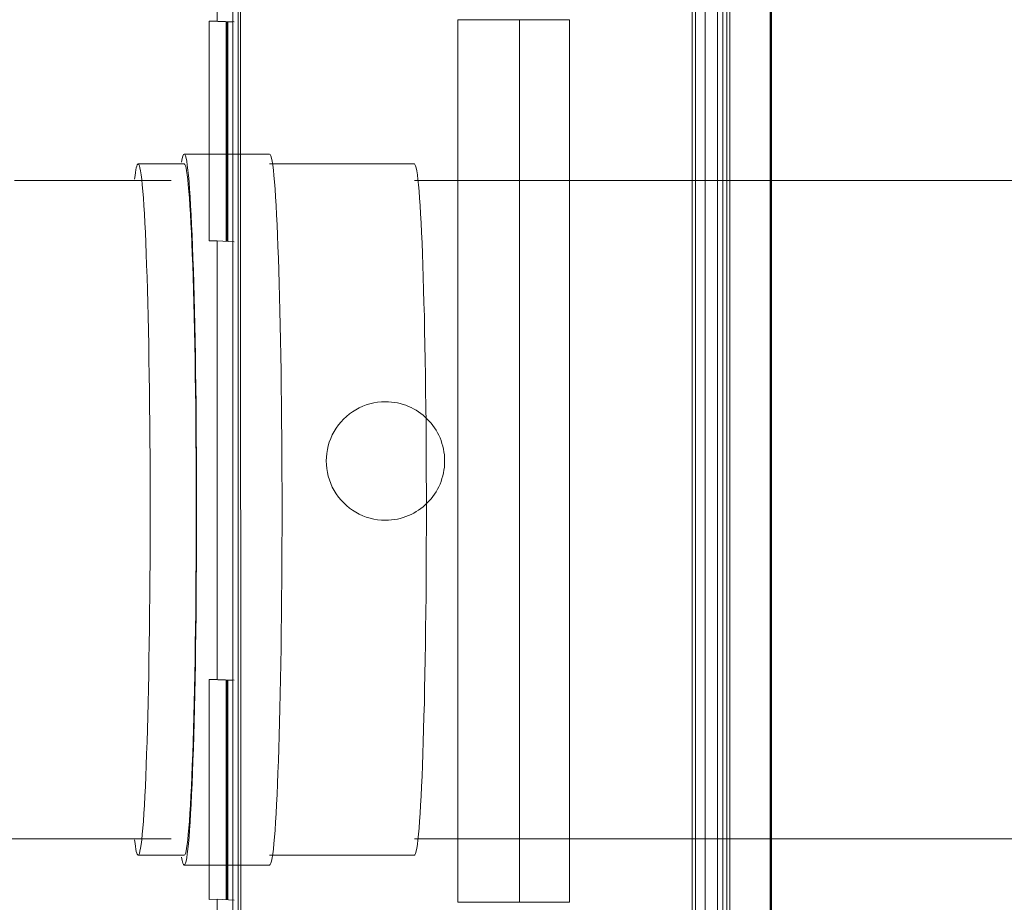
# Model space of a CAD drawing. Header units: millimetres. Extents: x 25873 to 52219, y 4748 to 39565.
# Tile 124 of 133: x 40189 to 40339, y 36828 to 36962. Entities that reach past the tile are written whole.
import ezdxf

# ---------------------------------------------------------------- set-up
doc = ezdxf.new("R2010")
doc.units = ezdxf.units.MM
doc.linetypes.add('ADSK_Скрыто', pattern=[300, 150, -150])
for name, color, linetype, lineweight in [('A-DETL-____-HDLN', 90, 'ADSK_Скрыто', 9), ('A-WALL-____-MCUT', 113, 'Continuous', 50), ('A-WALL-____-OTLN', 113, 'Continuous', 20), ('G-XREF-____-OTLN', 8, 'Continuous', 9), ('I-FURN-____-MCUT', 30, 'Continuous', 9), ('I-FURN-____-OTLN', 30, 'Continuous', 20), ('M-EQPM-____-OTLN', 50, 'Continuous', 20), ('P-PIPE-____-OTLN', 3, 'Continuous', 20)]:
    doc.layers.add(name, color=color, linetype=linetype, lineweight=lineweight)

# ---------------------------------------------------------------- blocks, each defined once
blk = doc.blocks.new('Прямая форма - V line-609324-В_Этаж 01_Отопление')
at = {"layer": 'A-WALL-____-MCUT', "color": 253}
blk.add_line((0, -400), (3619.95, -400), dxfattribs=at)
blk = doc.blocks.new('Прямая форма - SW - 003-609325-В_Этаж 01_Отопление')
blk.add_blockref('Прямая форма - V line-609324-В_Этаж 01_Отопление', (0, 0))
blk = doc.blocks.new('Прямая форма - V line-609776-В_Этаж 01_Отопление')
at = {"layer": 'I-FURN-____-MCUT', "color": 53}
for p, q in [((0, -3600), (0, 0)), ((-10, -10), (-10, -3600))]:
    blk.add_line(p, q, dxfattribs=at)
blk = doc.blocks.new('Прямая форма - FU - 052-609777-В_Этаж 01_Отопление')
blk.add_blockref('Прямая форма - V line-609776-В_Этаж 01_Отопление', (0, 0))
blk = doc.blocks.new('V line_ifc_RVT-1-В_Этаж 01_Отопление')
at = {"layer": 'A-WALL-____-OTLN', "color": 9, "lineweight": 20, "rotation": 270}
blk.add_blockref('Прямая форма - SW - 003-609325-В_Этаж 01_Отопление', (40703.24, 38587.58), dxfattribs=at)
at = {"layer": 'I-FURN-____-OTLN', "color": 9, "lineweight": 20}
blk.add_blockref('Прямая форма - FU - 052-609777-В_Этаж 01_Отопление', (40303.24, 38587.58), dxfattribs=at)
blk = doc.blocks.new('daa-oborudovanie-komplektkoaksialnogodymoxoda-sudliniteliami-1 - 60_100-V83-В_Этаж 01_Отопление')
at = {"layer": 'M-EQPM-____-OTLN', "color": 94}
for p, q in [((114.99, 54), (102, 54)), ((102, 52.5), (95, 52.5)), ((136.98, 52.5), (114.99, 52.5)), ((600, 50), (136.98, 50)), ((136.98, -50), (600, -50)), ((95, -52.5), (102, -52.5)), ((114.99, -52.5), (136.98, -52.5)), ((102, -54), (114.99, -54))]:
    blk.add_line(p, q, dxfattribs=at)
at = {"layer": 'M-EQPM-____-OTLN', "color": 94, "flags": 128}
for points in [[(100, 50), (96, 50), (92.01, 50), (88.03, 50), (84.07, 50), (80.13, 50), (76.23, 50)], [(75.18, -50), (79.08, -50), (83, -50), (86.96, -50), (90.93, -50), (94.92, -50), (98.92, -50), (100, -50)]]:
    blk.add_lwpolyline(points, dxfattribs=at)
at = {"layer": 'M-EQPM-____-OTLN', "color": 94}
for centre, major_axis, start_param, end_param in [((102, 0), (0, 54), 0, 0.213423), ((102, 0), (0, 54), 3.141593, 6.283185), ((114.99, 0), (0, 54), 3.141593, 6.283185), ((95, 0), (0, 52.5), 0, 0.298494), ((95, 0), (0, 52.5), 3.141593, 6.283185), ((102, 0), (0, 52.5), 3.141593, 6.283185), ((136.98, 0), (0, 52.5), 3.141593, 6.283185), ((95, 0), (0, 52.5), 2.842447, 3.141593), ((102, 0), (0, 54), 2.92817, 3.141593)]:
    blk.add_ellipse(centre, major_axis=major_axis, ratio=0.034899, start_param=start_param, end_param=end_param, dxfattribs=at)
blk = doc.blocks.new('City Class FR - City Class F_iam-V81-В_Этаж 01_Отопление')
at = {"layer": 'A-DETL-____-HDLN'}
for p, q in [((-60.6, 38.16), (39.31, 38.38)), ((39.31, 37.77), (-60.59, 37.55)), ((39.31, 36.97), (-60.59, 36.75)), ((-60.58, 33.38), (39.32, 33.6)), ((-60.58, 32.88), (39.32, 33.1)), ((39.32, 33.1), (-60.58, 32.88)), ((-60.54, 14.27), (39.27, 14.49)), ((39.37, -2.51), (-60.51, -2.73)), ((-64.43, -35.74), (43.47, -35.5)), ((43.47, -35.9), (-64.43, -36.14)), ((43.47, -36.7), (-64.43, -36.94)), ((-51.16, -36.7), (-51.28, -39.29)), ((15.44, -36.56), (15.32, -39.15)), ((15.44, -37.76), (15.44, -36.76)), ((-51.2, -37.64), (-64.43, -37.67)), ((-51.21, -37.81), (-64.43, -37.83)), ((-64.43, -37.93), (-51.21, -37.9)), ((15.44, -37.76), (15.33, -40.35)), ((43.47, -37.6), (15.39, -37.66)), ((43.47, -37.43), (15.4, -37.49)), ((43.47, -37.7), (15.44, -37.76)), ((-51.28, -39.29), (15.32, -39.15)), ((-51.27, -40.49), (-51.28, -39.29)), ((15.32, -39.15), (15.33, -40.35)), ((15.33, -40.35), (43.48, -40.28)), ((-64.42, -40.52), (-51.27, -40.49))]:
    blk.add_line(p, q, dxfattribs=at)
for start_param, end_param in [(3.189473, 6.331065), (0.04788, 3.189473)]:
    blk.add_ellipse((-17.91, -13.63), major_axis=(-8.99, 0.41), ratio=0.999987, start_param=start_param, end_param=end_param, dxfattribs=at)
at = {"layer": 'G-XREF-____-OTLN'}
for p, q in [((-60.64, 37.55), (-210.65, 37.22)), ((-120.49, 38.03), (-60.64, 38.16)), ((39.35, 38.38), (84.51, 38.48)), ((174.35, 38.06), (39.36, 37.77)), ((-60.64, 36.75), (-210.65, 36.42)), ((174.35, 37.26), (39.36, 36.97)), ((-214.63, 33.05), (-60.63, 33.38)), ((39.37, 33.6), (178.36, 33.9)), ((39.37, 33.1), (178.37, 33.4)), ((178.37, 33.4), (39.37, 33.1)), ((-214.63, 32.55), (-60.63, 32.88)), ((-60.63, 32.88), (-214.63, 32.55)), ((-84.97, 14.22), (-60.59, 14.27)), ((-84.93, -2.78), (-84.97, 14.22)), ((39.32, 14.49), (49.03, 14.51)), ((49.03, 14.51), (49.07, -2.49)), ((-60.56, -2.73), (-84.93, -2.78)), ((49.07, -2.49), (39.42, -2.51)), ((-125.36, -35.87), (-64.48, -35.74)), ((43.52, -35.5), (89.64, -35.4)), ((83.63, -35.82), (43.52, -35.9)), ((-64.48, -36.14), (-119.37, -36.26)), ((-64.48, -36.94), (-119.37, -37.06)), ((-84.56, -36.77), (-84.68, -39.36)), ((-84.56, -36.98), (-84.56, -37.97)), ((83.63, -36.62), (43.52, -36.7)), ((48.72, -39.07), (48.84, -36.49)), ((-84.56, -37.97), (-84.67, -40.56)), ((-64.48, -37.83), (-84.61, -37.88)), ((-64.48, -37.67), (-84.6, -37.71)), ((-84.56, -37.97), (-64.48, -37.93)), ((48.8, -37.42), (43.52, -37.43)), ((48.79, -37.59), (43.52, -37.6)), ((48.79, -37.69), (43.52, -37.7)), ((48.72, -39.07), (157.91, -38.84)), ((-84.68, -39.36), (-193.86, -39.6)), ((-84.68, -39.36), (-84.67, -40.56)), ((43.53, -40.28), (48.73, -40.27)), ((48.73, -40.27), (48.72, -39.07)), ((-84.67, -40.56), (-64.47, -40.52))]:
    blk.add_line(p, q, dxfattribs=at)
blk = doc.blocks.new('City Class FR - City Class 25 FR-V82-В_Этаж 01_Отопление')
blk.add_blockref('City Class FR - City Class F_iam-V81-В_Этаж 01_Отопление', (0, 0))

msp = doc.modelspace()

# ---------------------------------------------------------------- linework, layer by layer
at = {"layer": 'A-DETL-____-HDLN', "color": 170}
for p, q in [((40265, 36937.53), (40265, 36837.69)), ((40297, 36837.63), (40297, 36937.53))]:
    msp.add_line(p, q, dxfattribs=at)
at = {"layer": 'P-PIPE-____-OTLN', "color": 5}
for p, q in [((40297, 36937.58), (40297, 37008.73)), ((40265, 36961.96), (40265, 36937.58)), ((40265, 36837.64), (40265, 36827.96)), ((40297, 36781.39), (40297, 36837.58))]:
    msp.add_line(p, q, dxfattribs=at)

# ---------------------------------------------------------------- block references
at = {"lineweight": 9}
msp.add_blockref('V line_ifc_RVT-1-В_Этаж 01_Отопление', (0, 0), dxfattribs=at)
at = {"layer": 'A-DETL-____-HDLN', "rotation": 269.8755786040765}
msp.add_blockref('City Class FR - City Class 25 FR-V82-В_Этаж 01_Отопление', (40258.24, 36877.02), dxfattribs=at)
at = {"layer": 'M-EQPM-____-OTLN', "color": 94}
msp.add_blockref('daa-oborudovanie-komplektkoaksialnogodymoxoda-sudliniteliami-1 - 60_100-V83-В_Этаж 01_Отопление', (40112.06, 36887.58), dxfattribs=at)

doc.saveas('drawing.dxf')
